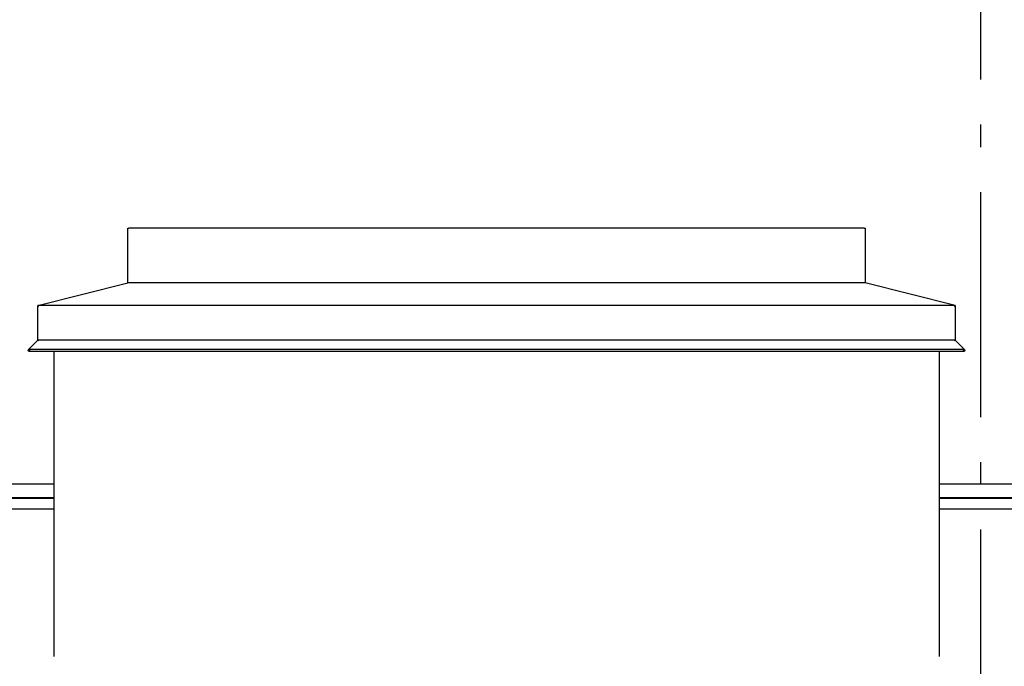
# Model space of a CAD drawing. Header units: millimetres. Extents: x -8544 to 51179, y -2070 to 39312.
# Tile 87 of 165: x 16483 to 18670, y 9046 to 10483. Entities that reach past the tile are written whole.
import ezdxf
from ezdxf.enums import TextEntityAlignment as Align

# ---------------------------------------------------------------- set-up
doc = ezdxf.new("R2010")
doc.units = ezdxf.units.MM
doc.header["$LTSCALE"] = 0.5
doc.header["$MEASUREMENT"] = 0
doc.linetypes.add('Akselinje', pattern=[1500, 1000, -200, 100, -200])
doc.linetypes.add('PLINE', pattern=[0])
for name, color, linetype in [('232- Ikke-bærende yttervegger(Nye konstruksjoner)', 7, 'Continuous'), ('265- Gesimser_ takrenner og nedløp(Nye konstruksjoner)', 7, 'Continuous'), ('82-- Modullinjer', 7, 'Continuous')]:
    doc.layers.add(name, color=color, linetype=linetype)
doc.styles.add('GENERATED_STYLE_1', font='arial.ttf')

# ---------------------------------------------------------------- blocks, each defined once
blk = doc.blocks.new('Standard grid marker[11]', base_point=(18616.9, 12550))
at = {"layer": '82-- Modullinjer', "linetype": 'Akselinje'}
blk.add_line((18616.9, 12350), (18616.9, 1550), dxfattribs=at)
at = {"layer": '82-- Modullinjer', "style": 'GENERATED_STYLE_1'}
for tag, p in [('AC_MarkerText_1_0', (18616.9, 12887.5)), ('AC_MarkerText_1_1', (18616.9, 1187.5))]:
    blk.add_attdef(tag, text='', height=175, rotation=360, dxfattribs=at).set_placement(p, align=Align.TOP_CENTER)

msp = doc.modelspace()

# ---------------------------------------------------------------- linework, layer by layer
at = {"layer": '232- Ikke-bærende yttervegger(Nye konstruksjoner)', "linetype": 'PLINE'}
for p, q in [((16722.9, 10020), (16724.9, 10020)), ((16722.9, 9898.1), (16722.9, 10020)), ((18358.9, 10020), (16724.9, 10020)), ((18358.9, 10020), (18360.9, 10020)), ((18360.9, 10020), (18360.9, 9898.1)), ((16522.9, 9848.1), (16722.9, 9898.1)), ((16724.9, 9898.1), (16722.9, 9898.1)), ((18358.9, 9898.1), (16724.9, 9898.1)), ((18360.9, 9898.1), (18358.9, 9898.1)), ((18560.9, 9848.1), (18360.9, 9898.1)), ((16522.9, 9770.8), (16522.9, 9848.1)), ((16522.9, 9848.1), (16524.9, 9846.6)), ((16531.2, 9848.1), (16522.9, 9848.1)), ((18552.7, 9848.1), (16531.2, 9848.1)), ((18560.9, 9848.1), (18552.7, 9848.1)), ((18558.9, 9846.6), (18560.9, 9848.1)), ((18560.9, 9848.1), (18560.9, 9770.8)), ((16502.3, 9750.2), (16522.9, 9770.8)), ((16522.9, 9770.8), (16524.9, 9770)), ((16524.9, 9770.8), (16522.9, 9770.8)), ((18558.9, 9770.8), (16524.9, 9770.8)), ((18558.9, 9770), (18560.9, 9770.8)), ((18560.9, 9770.8), (18558.9, 9770.8)), ((18581.6, 9750.2), (18560.9, 9770.8)), ((16502.3, 9750.2), (16501.6, 9748.4)), ((16502.3, 9746.7), (16501.6, 9748.4)), ((16502.3, 9750.2), (16503.7, 9748.8)), ((16505.1, 9750.2), (16502.3, 9750.2)), ((16504.1, 9745.9), (16502.3, 9746.7)), ((16503.7, 9748.8), (16504.1, 9748.4)), ((16504.1, 9748.4), (16504.4, 9748.1)), ((16505.8, 9746.7), (16504.1, 9745.9)), ((18579.8, 9745.9), (16504.1, 9745.9)), ((16504.4, 9748.1), (16505.8, 9746.7)), ((18578.7, 9750.2), (16505.1, 9750.2)), ((16558.9, 9068.1), (16558.9, 9745.9)), ((18524.9, 9745.9), (18524.9, 9068.1)), ((18578, 9746.7), (18579.4, 9748.1)), ((18579.8, 9745.9), (18578, 9746.7)), ((18581.6, 9750.2), (18578.7, 9750.2)), ((18579.4, 9748.1), (18579.8, 9748.4)), ((18579.8, 9748.4), (18580.1, 9748.8)), ((18581.6, 9746.7), (18579.8, 9745.9)), ((18580.1, 9748.8), (18581.6, 9750.2)), ((18581.6, 9750.2), (18582.3, 9748.4)), ((18582.3, 9748.4), (18581.6, 9746.7))]:
    msp.add_line(p, q, dxfattribs=at)
at = {"layer": '265- Gesimser_ takrenner og nedløp(Nye konstruksjoner)', "linetype": 'PLINE'}
for p, q in [((15159.9, 9451.6), (16558.9, 9451.6)), ((18524.9, 9451.6), (26082.5, 9451.6)), ((15159.9, 9421.4), (16558.9, 9421.4)), ((15159.9, 9419.7), (16558.9, 9419.7)), ((18524.9, 9421.4), (26025.9, 9421.4)), ((18524.9, 9419.7), (26026.9, 9419.7)), ((15159.9, 9395.7), (16558.9, 9395.7)), ((18524.9, 9395.7), (25981.9, 9395.7))]:
    msp.add_line(p, q, dxfattribs=at)

# ---------------------------------------------------------------- block references
at = {"layer": '82-- Modullinjer', "linetype": 'PLINE'}
msp.add_blockref('Standard grid marker[11]', (18616.9, 12550), dxfattribs=at)

doc.saveas('drawing.dxf')
